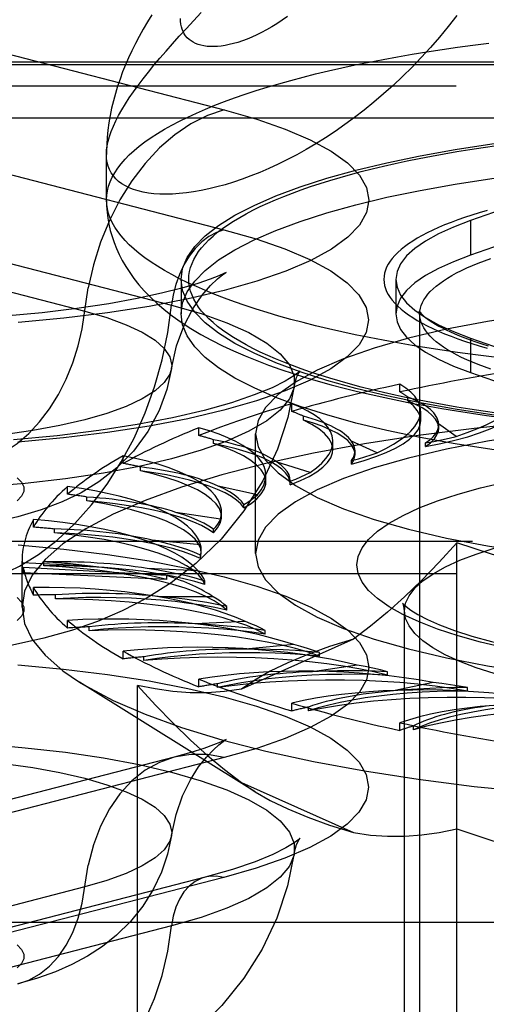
# Model space of a CAD drawing. Header units: inches. Extents: x 0 to 245, y 0 to 158.
# Tile 95 of 159: x 40.374 to 40.765, y 114.711 to 115.537. Entities that reach past the tile are written whole.
import ezdxf

# ---------------------------------------------------------------- set-up
doc = ezdxf.new("R2010")
doc.units = ezdxf.units.IN
doc.header["$LTSCALE"] = 13.466196
doc.header["$MEASUREMENT"] = 0
doc.linetypes.add('HIDDEN', pattern=[0.2, 0.1, -0.1])
doc.layers.get('0').update_dxf_attribs({"linetype": 'CONTINUOUS'})
doc.layers.add('DEFAULT_2', color=8, linetype='HIDDEN')

msp = doc.modelspace()

# ---------------------------------------------------------------- linework, layer by layer
at = {"color": 7, "linetype": 'Continuous'}
for p, q in [((40.44698, 115.42593), (40.44697, 115.42355)), ((40.44697, 115.38555), (40.44697, 115.42363))]:
    msp.add_line(p, q, dxfattribs=at)
for points in [[(40.74054, 115.5401), (40.73335, 115.5309), (40.72599, 115.52196), (40.71848, 115.5133), (40.71083, 115.50492), (40.70307, 115.49683), (40.6952, 115.48904), (40.68725, 115.48154), (40.67923, 115.47435), (40.67116, 115.46747), (40.66305, 115.46089), (40.65491, 115.45462), (40.64677, 115.44865), (40.63864, 115.44299), (40.63052, 115.43764), (40.62245, 115.4326), (40.61443, 115.42785), (40.60646, 115.42341), (40.59857, 115.41926), (40.59076, 115.41541), (40.58306, 115.41184), (40.57547, 115.40857), (40.568, 115.40558), (40.56067, 115.40287), (40.55347, 115.40044), (40.54643, 115.39828), (40.53955, 115.39638), (40.53285, 115.39475), (40.52634, 115.39338), (40.52002, 115.39227), (40.51391, 115.39141), (40.50802, 115.3908), (40.50236, 115.39043), (40.49693, 115.3903), (40.49174, 115.3904), (40.4868, 115.39073), (40.48212, 115.39129), (40.47771, 115.39206), (40.47357, 115.39305), (40.46971, 115.39426), (40.46613, 115.39566), (40.46285, 115.39727), (40.45987, 115.39908), (40.45718, 115.40108), (40.4548, 115.40327), (40.45273, 115.40564), (40.45098, 115.4082), (40.44954, 115.41093), (40.44841, 115.41383), (40.44761, 115.4169), (40.44713, 115.42014), (40.44697, 115.42354)], [(40.48504, 115.5408), (40.48133, 115.53471), (40.47779, 115.52864), (40.47444, 115.52259), (40.47127, 115.51656), (40.46829, 115.51057), (40.46551, 115.5046), (40.46293, 115.49868), (40.46053, 115.49276), (40.45832, 115.48681), (40.45629, 115.48081), (40.45442, 115.47472), (40.45275, 115.46858), (40.45128, 115.4624), (40.45002, 115.45622), (40.44899, 115.45008), (40.44817, 115.44398), (40.44756, 115.43793), (40.44717, 115.43191), (40.44698, 115.42593)], [(40.59877, 115.53928), (40.59429, 115.53617), (40.58987, 115.53327), (40.58551, 115.5306), (40.58122, 115.52813), (40.577, 115.52588), (40.57285, 115.52383), (40.56879, 115.52198), (40.56482, 115.52033), (40.56094, 115.51888), (40.55716, 115.51763), (40.55349, 115.51657), (40.54994, 115.5157), (40.54651, 115.51501), (40.5432, 115.51451), (40.54001, 115.51418), (40.53696, 115.51403), (40.53405, 115.51406), (40.53128, 115.51425), (40.52865, 115.51461), (40.52618, 115.51513), (40.52386, 115.51581), (40.52169, 115.51665), (40.51969, 115.51764), (40.51785, 115.51878), (40.51618, 115.52006), (40.51468, 115.52149), (40.51334, 115.52306), (40.51219, 115.52477), (40.5112, 115.52661), (40.5104, 115.52859), (40.50977, 115.53069), (40.50932, 115.53292), (40.50905, 115.53528), (40.50896, 115.53775)], [(40.44697, 115.38555), (40.44709, 115.38042), (40.44748, 115.37529), (40.44813, 115.37018), (40.44903, 115.36507), (40.45021, 115.35996), (40.45166, 115.35485), (40.45337, 115.34977), (40.45537, 115.34471), (40.45765, 115.33967), (40.46024, 115.33464), (40.46316, 115.3296), (40.46642, 115.32455), (40.47004, 115.3195), (40.47408, 115.31442), (40.47857, 115.30929), (40.48356, 115.30412), (40.48914, 115.29886), (40.49531, 115.29357), (40.50215, 115.28824), (40.5096, 115.28295)], [(40.71556, 115.26142), (40.70311, 115.26345), (40.69086, 115.26557), (40.67884, 115.26777), (40.66704, 115.27005), (40.65547, 115.27241), (40.64415, 115.27484), (40.63308, 115.27736), (40.62227, 115.27994), (40.61172, 115.2826), (40.60144, 115.28533), (40.59145, 115.28813), (40.58174, 115.291), (40.57232, 115.29393), (40.5632, 115.29692), (40.55439, 115.29998), (40.54589, 115.30309), (40.53771, 115.30626), (40.52986, 115.30948), (40.52233, 115.31276), (40.51513, 115.31608), (40.50827, 115.31945), (40.50176, 115.32287), (40.4956, 115.32633), (40.48978, 115.32984), (40.48433, 115.33338), (40.47923, 115.33695), (40.4745, 115.34056), (40.47013, 115.3442), (40.46613, 115.34787), (40.46251, 115.35156), (40.45926, 115.35528), (40.45638, 115.35902), (40.45389, 115.36277), (40.45178, 115.36655), (40.45005, 115.37033), (40.4487, 115.37413), (40.44774, 115.37793), (40.44716, 115.38174), (40.44697, 115.38555)], [(40.5096, 115.28295), (40.51763, 115.27774), (40.52613, 115.27269), (40.53499, 115.26786), (40.54416, 115.26324), (40.55355, 115.25886), (40.56316, 115.25469), (40.57294, 115.25074), (40.58289, 115.24698), (40.59301, 115.24339), (40.60331, 115.23997), (40.61378, 115.23669), (40.62442, 115.23355), (40.63525, 115.23054), (40.64625, 115.22766), (40.65742, 115.22489), (40.66877, 115.22224), (40.68029, 115.2197), (40.69198, 115.21726), (40.70384, 115.21493)], [(40.70983, 115.18633), (40.68203, 115.19212), (40.65592, 115.19842), (40.63159, 115.20518), (40.6092, 115.21237), (40.58884, 115.21996), (40.57063, 115.2279), (40.55465, 115.23616), (40.54099, 115.2447), (40.52972, 115.25346), (40.5209, 115.26241), (40.51455, 115.27151), (40.51074, 115.28069), (40.51051, 115.28236)], [(41.00947, 115.23996), (40.99474, 115.24001), (40.98003, 115.24016), (40.96533, 115.24041), (40.95067, 115.24076), (40.93604, 115.24121), (40.92147, 115.24176), (40.90696, 115.2424), (40.89251, 115.24314), (40.87815, 115.24399), (40.86388, 115.24492), (40.84971, 115.24596), (40.83564, 115.24709), (40.8217, 115.24831), (40.80788, 115.24963), (40.79421, 115.25105), (40.78068, 115.25255), (40.7673, 115.25415), (40.7541, 115.25583), (40.74106, 115.25761), (40.72822, 115.25947), (40.71556, 115.26142)], [(40.70384, 115.21493), (40.71586, 115.21271), (40.72804, 115.21059), (40.74038, 115.20856), (40.75286, 115.20664), (40.76548, 115.20482), (40.77825, 115.20309), (40.79114, 115.20147), (40.80416, 115.19994), (40.8173, 115.19851), (40.83055, 115.19718), (40.84391, 115.19594), (40.85736, 115.19481), (40.8709, 115.19377)], [(40.90447, 115.16341), (40.8686, 115.16575), (40.83473, 115.16867), (40.80176, 115.17221), (40.76984, 115.17634), (40.73914, 115.18106), (40.70983, 115.18633)]]:
    msp.add_lwpolyline(points, dxfattribs=at)
at = {"layer": 'DEFAULT_2', "color": 8, "linetype": 'HIDDEN'}
for p, q in [((40.31273, 115.52137), (40.54568, 115.46108)), ((43.57197, 115.50087), (39.42097, 115.50087)), ((43.57197, 115.49872), (39.42647, 115.49872)), ((39.39347, 115.48109), (43.57197, 115.48109)), ((43.57197, 115.45417), (39.39347, 115.45417)), ((40.31242, 115.42083), (40.54537, 115.36054)), ((40.90047, 115.42006), (40.75216, 115.36814)), ((40.90047, 115.39108), (40.75216, 115.33916)), ((40.75216, 115.36814), (40.75216, 115.33916)), ((40.26865, 115.35752), (40.50161, 115.29723)), ((40.19581, 115.35245), (40.42876, 115.29216)), ((40.50947, 115.3189), (40.50947, 115.28992)), ((40.68947, 115.3189), (40.68947, 115.28992)), ((40.69048, 115.29651), (40.68947, 115.28992)), ((40.51051, 115.28236), (40.50947, 115.28992)), ((40.70947, 114.17814), (40.70947, 115.28992)), ((40.75216, 115.26966), (40.75216, 115.24068)), ((40.75216, 115.26966), (40.90047, 115.21774)), ((40.75216, 115.24068), (40.90047, 115.18877)), ((40.69283, 115.22452), (40.69283, 115.23095)), ((40.60241, 115.20813), (40.60241, 115.21456)), ((40.69963, 115.21689), (40.69963, 115.2201)), ((40.71032, 115.20027), (40.71032, 115.20838)), ((40.61209, 115.20087), (40.61209, 115.20409)), ((40.7254, 115.19694), (40.72537, 115.19774)), ((40.74014, 115.18724), (40.72537, 115.19774)), ((40.7254, 115.19402), (40.7254, 115.19695)), ((40.52436, 115.18793), (40.52436, 115.19436)), ((40.57197, 115.08901), (40.57197, 115.18947)), ((40.53662, 115.18117), (40.53662, 115.18438)), ((40.63678, 115.17608), (40.63678, 115.18304)), ((40.67384, 115.17354), (40.65225, 115.18322)), ((40.71447, 115.17877), (40.71447, 115.18169)), ((40.6553, 115.17213), (40.6553, 115.17506)), ((40.46105, 115.16453), (40.46105, 115.17096)), ((40.61774, 115.15707), (40.58998, 115.16563)), ((40.65227, 115.164), (40.65227, 115.16693)), ((40.47552, 115.15837), (40.47552, 115.16159)), ((40.58058, 115.14896), (40.58058, 115.15448)), ((40.60093, 115.14959), (40.60096, 115.15035)), ((40.60093, 115.14666), (40.60093, 115.14959)), ((40.60093, 115.14666), (40.60096, 115.14743)), ((40.60096, 115.14742), (40.60096, 115.15035)), ((40.41439, 115.13863), (40.41439, 115.14507)), ((40.57353, 115.13833), (40.54045, 115.14551)), ((40.43064, 115.13317), (40.43064, 115.13639)), ((40.54258, 115.11788), (40.50518, 115.12347)), ((40.54343, 115.11972), (40.54343, 115.12359)), ((40.56201, 115.12728), (40.56201, 115.1302)), ((40.38582, 115.11104), (40.38582, 115.11747)), ((40.40335, 115.10634), (40.40335, 115.10956)), ((40.53668, 115.10644), (40.53668, 115.10937)), ((43.44697, 115.09907), (39.39347, 115.09907)), ((40.52581, 115.09636), (40.48522, 115.10018)), ((40.74064, 114.46557), (40.74064, 115.09793)), ((40.52647, 115.08926), (40.52647, 115.09218)), ((40.3762, 115.04388), (40.3762, 115.08258)), ((40.39448, 115.07869), (40.39448, 115.08191)), ((40.52571, 115.08478), (40.52646, 115.08927)), ((40.52571, 115.08478), (40.52571, 115.08771)), ((40.43351, 115.07853), (40.37622, 115.08114)), ((40.37728, 115.07276), (40.37728, 115.07729)), ((40.49757, 115.07056), (40.37728, 115.07729)), ((40.52373, 115.07441), (40.4812, 115.07635)), ((39.39347, 115.07215), (43.44697, 115.07215)), ((40.49757, 115.06727), (40.37728, 115.07276)), ((40.49757, 115.06727), (40.49757, 115.07056)), ((40.52944, 115.06296), (40.52944, 115.06588)), ((40.38582, 115.05412), (40.38582, 115.06055)), ((40.40429, 115.05106), (40.40429, 115.05428)), ((40.53642, 115.0527), (40.49323, 115.0527)), ((40.54776, 115.04163), (40.54776, 115.04456)), ((40.69672, 114.58819), (40.69672, 115.04092)), ((40.41439, 115.02652), (40.41439, 115.03295)), ((40.56347, 115.03189), (40.52094, 115.02995)), ((40.43249, 115.0243), (40.43249, 115.02751)), ((40.58011, 115.02146), (40.58011, 115.02438)), ((40.65409, 115.01729), (40.5602, 114.9752)), ((40.46105, 115.00063), (40.46105, 115.00706)), ((40.60408, 115.01261), (40.5635, 115.00879)), ((40.47823, 114.9992), (40.47823, 115.00242)), ((40.6255, 115.00304), (40.6255, 115.00597)), ((40.65701, 114.99545), (40.61961, 114.98986)), ((40.52436, 114.97722), (40.52436, 114.98366)), ((40.68256, 114.98694), (40.68256, 114.98987)), ((40.57159, 114.88919), (40.42441, 114.98116)), ((40.47304, 114.58553), (40.47304, 114.97838)), ((40.5401, 114.97654), (40.5401, 114.97976)), ((40.72064, 114.98093), (40.68756, 114.97374)), ((40.74955, 114.97366), (40.74955, 114.97658)), ((40.60241, 114.95702), (40.60241, 114.96346)), ((40.61623, 114.95701), (40.61623, 114.96023)), ((40.69283, 114.94064), (40.69283, 114.94707)), ((40.70432, 114.9412), (40.70432, 114.94441)), ((40.50384, 114.91822), (40.27088, 114.85793)), ((40.54568, 114.91786), (40.31273, 114.85756)), ((40.5602, 114.89705), (40.57162, 114.88917)), ((40.5602, 114.89705), (40.65409, 114.85497)), ((40.52971, 114.81761), (40.29676, 114.75732)), ((40.54537, 114.81748), (40.31242, 114.75719)), ((40.42876, 114.80946), (40.19581, 114.74916)), ((39.42647, 114.77976), (43.57197, 114.77976)), ((40.50161, 114.77682), (40.26865, 114.71653))]:
    msp.add_line(p, q, dxfattribs=at)
for points in [[(40.44697, 115.42355), (40.44713, 115.42711), (40.44761, 115.43083), (40.44841, 115.4347), (40.44954, 115.43873), (40.45098, 115.44291), (40.45273, 115.44723), (40.4548, 115.4517), (40.45718, 115.45632), (40.45987, 115.46108), (40.46285, 115.46598), (40.46613, 115.47103), (40.46971, 115.47621), (40.47357, 115.48154), (40.47771, 115.487), (40.48212, 115.49261), (40.4868, 115.49836), (40.49174, 115.50424), (40.49693, 115.51026), (40.50236, 115.51643), (40.50802, 115.52273), (40.51391, 115.52918), (40.52002, 115.53577), (40.52634, 115.54251)], [(40.44697, 115.38555), (40.44716, 115.38936), (40.44774, 115.39317), (40.4487, 115.39697), (40.45005, 115.40077), (40.45178, 115.40455), (40.45389, 115.40832), (40.45638, 115.41208), (40.45926, 115.41582), (40.46251, 115.41954), (40.46613, 115.42323), (40.47013, 115.4269), (40.4745, 115.43054), (40.47923, 115.43415), (40.48433, 115.43772), (40.48978, 115.44126), (40.4956, 115.44476), (40.50176, 115.44823), (40.50827, 115.45164), (40.51513, 115.45502), (40.52233, 115.45834), (40.52986, 115.46162), (40.53771, 115.46484), (40.54589, 115.46801), (40.55439, 115.47112), (40.5632, 115.47418), (40.57232, 115.47717), (40.58174, 115.4801), (40.59145, 115.48296), (40.60144, 115.48576), (40.61172, 115.48849), (40.62227, 115.49115), (40.63308, 115.49374), (40.64415, 115.49625), (40.65547, 115.49869), (40.66704, 115.50105), (40.67884, 115.50333), (40.69086, 115.50553), (40.70311, 115.50765), (40.71556, 115.50968), (40.72822, 115.51163), (40.74106, 115.51349), (40.7541, 115.51527), (40.7673, 115.51695)], [(40.54568, 115.46108), (40.57287, 115.45332), (40.59687, 115.44495), (40.6178, 115.43593), (40.63528, 115.42641), (40.64901, 115.4165), (40.65894, 115.4063), (40.66493, 115.39588), (40.66697, 115.38537), (40.66499, 115.37485), (40.65906, 115.36444), (40.64918, 115.35423), (40.6355, 115.34431), (40.61811, 115.33479), (40.59722, 115.32576), (40.57298, 115.31731), (40.54568, 115.3095), (40.51553, 115.30244), (40.48286, 115.29616), (40.44796, 115.29076), (40.41119, 115.28625), (40.37289, 115.28272)], [(40.54568, 115.46108), (40.53164, 115.4563), (40.5178, 115.4493), (40.50436, 115.44018), (40.4915, 115.42908), (40.47941, 115.41613), (40.46826, 115.40154), (40.45821, 115.3855), (40.4494, 115.36825), (40.44196, 115.35002), (40.43598, 115.33109), (40.43156, 115.31171)], [(40.50947, 115.3189), (40.51074, 115.32813), (40.51455, 115.33732), (40.5209, 115.34641), (40.52972, 115.35536), (40.54099, 115.36412), (40.55465, 115.37266), (40.57063, 115.38092), (40.58884, 115.38886), (40.6092, 115.39645), (40.63159, 115.40365), (40.65592, 115.41041), (40.68203, 115.4167), (40.70983, 115.4225), (40.73914, 115.42777), (40.76984, 115.43248), (40.80176, 115.43662), (40.83473, 115.44015), (40.8686, 115.44307), (40.90318, 115.44535), (40.93831, 115.44699), (40.97371, 115.44798), (41.00947, 115.44831)], [(40.77399, 115.20665), (40.76272, 115.20829), (40.75161, 115.20999), (40.74069, 115.21178), (40.72994, 115.21364), (40.71939, 115.21557), (40.70904, 115.21757), (40.6989, 115.21964), (40.68896, 115.22178), (40.67925, 115.22398), (40.66976, 115.22625), (40.66051, 115.22858), (40.65149, 115.23098), (40.64272, 115.23343), (40.63421, 115.23595), (40.62594, 115.23852), (40.61795, 115.24114), (40.61022, 115.24382), (40.60276, 115.24655), (40.59558, 115.24933), (40.58869, 115.25216), (40.58208, 115.25504), (40.57577, 115.25795), (40.56975, 115.26091), (40.56404, 115.26391), (40.55863, 115.26695), (40.55353, 115.27002), (40.54874, 115.27313), (40.54427, 115.27626), (40.54012, 115.27943), (40.53629, 115.28262), (40.53278, 115.28584), (40.5296, 115.28908), (40.52675, 115.29234), (40.52423, 115.29562), (40.52204, 115.29892), (40.52019, 115.30223), (40.51867, 115.30555), (40.51749, 115.30888), (40.51664, 115.31222), (40.51613, 115.31556), (40.51597, 115.3189), (40.51613, 115.32224), (40.51664, 115.32558), (40.51749, 115.32892), (40.51867, 115.33225), (40.52019, 115.33557), (40.52204, 115.33888), (40.52423, 115.34218), (40.52675, 115.34546), (40.5296, 115.34872), (40.53278, 115.35196), (40.53629, 115.35518), (40.54012, 115.35837), (40.54427, 115.36154), (40.54874, 115.36467), (40.55353, 115.36778), (40.55863, 115.37085), (40.56404, 115.37389), (40.56975, 115.37689), (40.57577, 115.37985), (40.58208, 115.38276), (40.58869, 115.38564), (40.59558, 115.38847), (40.60276, 115.39125), (40.61022, 115.39398), (40.61795, 115.39666), (40.62594, 115.39928), (40.63421, 115.40185), (40.64272, 115.40437), (40.65149, 115.40682), (40.66051, 115.40922), (40.66976, 115.41155), (40.67925, 115.41382), (40.68896, 115.41602), (40.6989, 115.41816), (40.70904, 115.42023), (40.71939, 115.42223), (40.72994, 115.42416), (40.74069, 115.42602), (40.75161, 115.42781), (40.76272, 115.42952), (40.77399, 115.43115)], [(40.50947, 115.28992), (40.51074, 115.29915), (40.51455, 115.30834), (40.5209, 115.31743), (40.52972, 115.32638), (40.54099, 115.33515), (40.55465, 115.34368), (40.57063, 115.35194), (40.58884, 115.35989), (40.6092, 115.36747), (40.63159, 115.37467), (40.65592, 115.38143), (40.68203, 115.38772), (40.70983, 115.39352), (40.73914, 115.39879), (40.76984, 115.4035), (40.80176, 115.40764), (40.83473, 115.41117), (40.8686, 115.41409), (40.90318, 115.41637), (40.93831, 115.41801), (40.97371, 115.419), (41.00947, 115.41933)], [(40.76594, 115.37654), (40.75945, 115.37465), (40.75318, 115.37271), (40.74713, 115.37072), (40.74132, 115.36868), (40.73574, 115.36661), (40.7304, 115.36449), (40.7253, 115.36233), (40.72046, 115.36013), (40.71586, 115.35789), (40.71153, 115.35562), (40.70746, 115.35332), (40.70365, 115.35099), (40.70011, 115.34863), (40.69684, 115.34625), (40.69385, 115.34384), (40.69113, 115.34141), (40.68869, 115.33896), (40.68654, 115.33649), (40.68467, 115.33401), (40.68308, 115.33151), (40.68178, 115.329), (40.68077, 115.32648), (40.68004, 115.32396), (40.67961, 115.32143), (40.67947, 115.3189), (40.67961, 115.31637), (40.68004, 115.31384), (40.68077, 115.31132), (40.68178, 115.3088), (40.68308, 115.30629), (40.68467, 115.3038), (40.68654, 115.30131), (40.68869, 115.29884), (40.69113, 115.29639), (40.69385, 115.29396), (40.69684, 115.29155), (40.70011, 115.28917), (40.70365, 115.28681), (40.70746, 115.28448), (40.71153, 115.28218), (40.71586, 115.27991), (40.72046, 115.27767), (40.7253, 115.27548), (40.7304, 115.27332), (40.73574, 115.2712), (40.74132, 115.26912), (40.74713, 115.26708), (40.75318, 115.26509), (40.75945, 115.26315), (40.76594, 115.26126)], [(40.75216, 115.36814), (40.73781, 115.36267), (40.72526, 115.35696), (40.71447, 115.35099), (40.70554, 115.34482), (40.69855, 115.33849), (40.69351, 115.33203), (40.69048, 115.32548), (40.68947, 115.3189)], [(40.54537, 115.36054), (40.57254, 115.35279), (40.59651, 115.34443), (40.61742, 115.33542), (40.63488, 115.32591), (40.64859, 115.31601), (40.65851, 115.30582), (40.66449, 115.29542), (40.66653, 115.28491), (40.66455, 115.27441), (40.65863, 115.264), (40.64876, 115.2538), (40.6351, 115.2439), (40.61773, 115.23439), (40.59686, 115.22537), (40.57265, 115.21692), (40.54537, 115.20913), (40.51525, 115.20207), (40.48262, 115.1958), (40.44776, 115.1904), (40.41103, 115.1859), (40.37276, 115.18237)], [(40.54537, 115.36054), (40.53907, 115.35829), (40.53289, 115.35485), (40.52697, 115.3503), (40.52143, 115.34472), (40.51637, 115.33822), (40.51191, 115.33095), (40.50814, 115.32305), (40.50512, 115.31468), (40.50293, 115.30602), (40.50161, 115.29723)], [(40.75216, 115.33916), (40.73781, 115.33369), (40.72526, 115.32798), (40.71447, 115.32202), (40.70554, 115.31584), (40.69855, 115.30951), (40.69351, 115.30305), (40.69048, 115.29651)], [(40.70947, 115.28992), (40.70961, 115.29229), (40.71002, 115.29466), (40.71072, 115.29702), (40.7117, 115.29938), (40.71295, 115.30173), (40.71449, 115.30407), (40.71629, 115.30639), (40.71837, 115.3087), (40.72072, 115.31099), (40.72334, 115.31326), (40.72623, 115.31551), (40.72938, 115.31774), (40.73279, 115.31994), (40.73646, 115.32211), (40.74038, 115.32425), (40.74456, 115.32636), (40.74898, 115.32844), (40.75364, 115.33048), (40.75854, 115.33248), (40.76368, 115.33444), (40.76905, 115.33637)], [(40.54579, 115.32382), (40.5467, 115.32443), (40.54716, 115.32472), (40.54537, 115.3238), (40.54103, 115.32185), (40.53388, 115.31904), (40.52365, 115.31554), (40.51014, 115.31155), (40.49308, 115.30721), (40.47259, 115.30278), (40.44883, 115.29847), (40.42213, 115.29446), (40.39296, 115.29095), (40.36171, 115.28804)], [(40.50144, 115.24418), (40.50558, 115.26303), (40.5117, 115.27967), (40.51926, 115.29411), (40.52721, 115.30562), (40.53427, 115.31378), (40.54009, 115.31935), (40.5443, 115.32276), (40.54579, 115.32382)], [(40.88397, 115.19372), (40.8686, 115.19473), (40.83473, 115.19765), (40.80176, 115.20119), (40.76984, 115.20532), (40.73914, 115.21003), (40.70983, 115.2153), (40.68203, 115.2211), (40.65592, 115.22739), (40.63159, 115.23416), (40.6092, 115.24135), (40.58884, 115.24894), (40.57063, 115.25688), (40.55465, 115.26514), (40.54099, 115.27368), (40.52972, 115.28244), (40.5209, 115.29139), (40.51455, 115.30048), (40.51074, 115.30967), (40.50947, 115.3189)], [(40.68947, 115.3189), (40.69048, 115.31232), (40.69351, 115.30577), (40.69855, 115.29931), (40.70554, 115.29298)], [(40.34125, 115.16572), (40.35176, 115.16929), (40.36212, 115.17453), (40.37218, 115.18136), (40.3818, 115.18967), (40.39085, 115.19936), (40.3992, 115.21028), (40.40672, 115.22229), (40.41331, 115.2352), (40.41889, 115.24884), (40.42336, 115.26302), (40.42667, 115.27752), (40.43156, 115.31171)], [(40.34125, 115.06526), (40.35778, 115.0707), (40.37413, 115.07838), (40.39014, 115.08824), (40.40564, 115.10017), (40.42047, 115.11405), (40.43447, 115.12972), (40.4475, 115.14704), (40.45942, 115.16581), (40.4701, 115.18584), (40.47943, 115.20692), (40.48733, 115.22883), (40.4937, 115.25134), (40.49847, 115.27422), (40.50161, 115.29723)], [(40.50161, 115.29723), (40.52624, 115.29015), (40.54789, 115.28244), (40.5663, 115.27419), (40.58127, 115.26548), (40.59265, 115.25642), (40.60031, 115.24709), (40.60416, 115.23762), (40.60439, 115.22943)], [(41.00947, 115.3027), (40.96638, 115.30215), (40.92411, 115.30052), (40.88247, 115.29782), (40.84204, 115.29408), (40.80324, 115.28933), (40.7664, 115.28362), (40.73193, 115.27699), (40.70011, 115.26953), (40.67128, 115.2613), (40.6457, 115.25238), (40.62364, 115.24284), (40.60527, 115.2328), (40.59082, 115.22233), (40.58037, 115.21156), (40.57409, 115.20056), (40.57197, 115.18947)], [(40.42876, 115.29216), (40.44735, 115.28677), (40.46349, 115.28088), (40.47699, 115.27457), (40.48766, 115.26789), (40.49539, 115.26096), (40.50006, 115.25384), (40.50162, 115.24663), (40.50144, 115.24418)], [(40.68947, 115.28992), (40.69048, 115.28334), (40.69351, 115.2768), (40.69855, 115.27034), (40.70554, 115.264), (40.71447, 115.25783), (40.72526, 115.25186), (40.73781, 115.24615), (40.75216, 115.24068)], [(40.70554, 115.29298), (40.71447, 115.28681), (40.72526, 115.28084), (40.73781, 115.27513), (40.75216, 115.26966)], [(40.70905, 115.29232), (40.70904, 115.29235), (40.70904, 115.29235), (40.70916, 115.29215), (40.70942, 115.29177), (40.70983, 115.29124), (40.71042, 115.29056), (40.71119, 115.28975), (40.71216, 115.28882), (40.71335, 115.28778), (40.71476, 115.28664), (40.71641, 115.2854), (40.71831, 115.28409), (40.72045, 115.2827), (40.72286, 115.28124), (40.72553, 115.27973), (40.72847, 115.27817), (40.73168, 115.27658), (40.73516, 115.27495), (40.73891, 115.2733), (40.74293, 115.27163), (40.74721, 115.26995), (40.75175, 115.26827), (40.75656, 115.26659), (40.76161, 115.26492), (40.76692, 115.26326)], [(40.70941, 115.29087), (40.70928, 115.2916), (40.70914, 115.2921), (40.70905, 115.29232)], [(40.76905, 115.24348), (40.76368, 115.2454), (40.75854, 115.24736), (40.75364, 115.24937), (40.74898, 115.25141), (40.74456, 115.25348), (40.74038, 115.25559), (40.73646, 115.25773), (40.73279, 115.25991), (40.72938, 115.26211), (40.72623, 115.26433), (40.72334, 115.26658), (40.72072, 115.26885), (40.71837, 115.27115), (40.71629, 115.27345), (40.71449, 115.27578), (40.71295, 115.27812), (40.7117, 115.28046), (40.71072, 115.28282), (40.71002, 115.28518), (40.70961, 115.28755), (40.70941, 115.29087)], [(40.50144, 115.24418), (40.50006, 115.23942), (40.49539, 115.2323), (40.48766, 115.22537), (40.47699, 115.21869), (40.46349, 115.21238), (40.44735, 115.20649), (40.42876, 115.2011), (40.40796, 115.19629), (40.38521, 115.19211), (40.36079, 115.18862), (40.33502, 115.18586), (40.30822, 115.18386), (40.28071, 115.18265), (40.25286, 115.18225), (40.22501, 115.18265), (40.19751, 115.18386), (40.1707, 115.18586), (40.14493, 115.18862), (40.12051, 115.19211), (40.09776, 115.19629), (40.07696, 115.2011)], [(40.50144, 115.24418), (40.49763, 115.22658), (40.49116, 115.20887), (40.48164, 115.19119), (40.46955, 115.17493), (40.4557, 115.16091), (40.44071, 115.14921), (40.42566, 115.13998), (40.40984, 115.13228), (40.39223, 115.12553), (40.37278, 115.11975), (40.35065, 115.11479), (40.32683, 115.11095), (40.3028, 115.10832), (40.27848, 115.10677), (40.25469, 115.10623), (40.23096, 115.10663), (40.20713, 115.10798), (40.18303, 115.11041), (40.15816, 115.11422), (40.13315, 115.11969)], [(40.6082, 115.24045), (40.60846, 115.24086), (40.6093, 115.242), (40.60804, 115.24084), (40.60405, 115.23787), (40.5968, 115.23351), (40.58576, 115.22806), (40.57077, 115.22194), (40.55175, 115.21549), (40.52886, 115.20904), (40.50245, 115.20287), (40.47282, 115.19716), (40.44044, 115.19211), (40.40568, 115.18782), (40.36904, 115.18439)], [(40.60439, 115.22943), (40.60633, 115.23672), (40.6082, 115.24045)], [(40.60439, 115.22943), (40.60416, 115.22809), (40.60031, 115.21861), (40.59265, 115.20929), (40.58127, 115.20022), (40.5663, 115.19152), (40.54789, 115.18326), (40.52624, 115.17555), (40.50161, 115.16847), (40.47424, 115.16209), (40.44445, 115.15649), (40.41257, 115.15173), (40.37893, 115.14785), (40.34391, 115.14491), (40.30789, 115.14292), (40.27127, 115.14193), (40.23445, 115.14193), (40.19783, 115.14292), (40.16181, 115.14491), (40.12679, 115.14785), (40.09316, 115.15173), (40.06127, 115.15649), (40.03148, 115.16209), (40.00412, 115.16847)], [(40.60439, 115.22943), (40.59903, 115.20308), (40.59034, 115.17651), (40.57801, 115.15002), (40.56222, 115.12473), (40.54308, 115.10114), (40.52199, 115.08074), (40.50106, 115.0645), (40.48024, 115.05135), (40.46001, 115.04084), (40.43954, 115.03208), (40.41778, 115.02448), (40.3944, 115.01794), (40.36819, 115.01227), (40.33995, 115.00777), (40.31, 115.00456), (40.2794, 115.00273), (40.2502, 115.00224), (40.22101, 115.00295), (40.19045, 115.00502), (40.16066, 115.00848), (40.13315, 115.01311), (40.10709, 115.01901)], [(40.7254, 115.19402), (40.72536, 115.19499), (40.72457, 115.19829), (40.72279, 115.20157), (40.72003, 115.20481), (40.71631, 115.20797), (40.71164, 115.21106), (40.70609, 115.21402), (40.69963, 115.21689)], [(40.71032, 115.20027), (40.71031, 115.20086), (40.70949, 115.20494), (40.70744, 115.20899), (40.70415, 115.21297), (40.69963, 115.21689)], [(40.71447, 115.17877), (40.72707, 115.18125), (40.7388, 115.18397), (40.74968, 115.18693), (40.75963, 115.19011), (40.76856, 115.19348), (40.77643, 115.19702), (40.78318, 115.20071), (40.78877, 115.20454), (40.79317, 115.20846), (40.79635, 115.21246), (40.79829, 115.21652), (40.79898, 115.22078)], [(41.00947, 115.20778), (40.95717, 115.20722), (40.90523, 115.20554), (40.85401, 115.20276), (40.80385, 115.1989), (40.75509, 115.19397), (40.70807, 115.18802), (40.6631, 115.18109), (40.62051, 115.17322), (40.58057, 115.16446), (40.54356, 115.15488), (40.50973, 115.14455), (40.47932, 115.13352), (40.45253, 115.12189), (40.42954, 115.10972), (40.41052, 115.0971), (40.39558, 115.08411), (40.38484, 115.07085), (40.37837, 115.05741), (40.3762, 115.04388)], [(41.00947, 115.20224), (40.96638, 115.20169), (40.92411, 115.20007), (40.88247, 115.19736), (40.84204, 115.19362), (40.80324, 115.18887), (40.7664, 115.18316), (40.73193, 115.17654), (40.70011, 115.16908), (40.67128, 115.16084), (40.6457, 115.15192), (40.62364, 115.14239), (40.60527, 115.13234), (40.59082, 115.12188), (40.58037, 115.1111), (40.57409, 115.10011), (40.57197, 115.08901)], [(40.6553, 115.17213), (40.65516, 115.17389), (40.65414, 115.17719), (40.65212, 115.18046), (40.64913, 115.18368), (40.64517, 115.18683), (40.64029, 115.18989), (40.63449, 115.19284), (40.62783, 115.19567), (40.62037, 115.19834), (40.61209, 115.20087)], [(40.63678, 115.17609), (40.63671, 115.17745), (40.63566, 115.18153), (40.63336, 115.18557), (40.62982, 115.18955), (40.62507, 115.19345), (40.61917, 115.19722), (40.61209, 115.20087)], [(40.65227, 115.164), (40.66302, 115.16702), (40.67275, 115.17022), (40.68148, 115.17362), (40.68914, 115.1772), (40.69567, 115.18092), (40.70105, 115.18476), (40.70521, 115.1887), (40.70816, 115.19272), (40.70986, 115.19678), (40.71032, 115.20027)], [(40.71447, 115.1817), (40.71795, 115.18429), (40.72076, 115.18692), (40.72292, 115.18959), (40.72441, 115.19229), (40.72523, 115.195), (40.7254, 115.19694)], [(40.57197, 115.18947), (40.57409, 115.17837), (40.58037, 115.16738), (40.59082, 115.1566), (40.60527, 115.14613), (40.62364, 115.13609), (40.6457, 115.12656), (40.67128, 115.11763), (40.70011, 115.1094), (40.73193, 115.10194), (40.7664, 115.09532), (40.80324, 115.08961), (40.84204, 115.08485), (40.88247, 115.08111), (40.92411, 115.07841), (40.96638, 115.07679), (41.00947, 115.07623)], [(40.71447, 115.17877), (40.7186, 115.18192), (40.72176, 115.18512), (40.72395, 115.18838), (40.72515, 115.19168), (40.7254, 115.19402)], [(40.58058, 115.14896), (40.58041, 115.1511), (40.57912, 115.15518), (40.57658, 115.15921), (40.57281, 115.16318), (40.56783, 115.16705), (40.56168, 115.17082), (40.55439, 115.17444), (40.54605, 115.17789), (40.53662, 115.18117)], [(40.60096, 115.14743), (40.60066, 115.14999), (40.5994, 115.15327), (40.59714, 115.15653), (40.59392, 115.15974), (40.58973, 115.16287), (40.58463, 115.1659), (40.57862, 115.16883), (40.57176, 115.17162), (40.56407, 115.17427), (40.55562, 115.17675), (40.54647, 115.17905), (40.53662, 115.18117)], [(40.6553, 115.17506), (40.65496, 115.17781), (40.65394, 115.18052), (40.65225, 115.18322)], [(40.71447, 115.1817), (40.72124, 115.18298), (40.72778, 115.18433), (40.73408, 115.18575), (40.74014, 115.18724)], [(40.60093, 115.14666), (40.60949, 115.15011), (40.61692, 115.15371), (40.62324, 115.15745), (40.62839, 115.16131), (40.63233, 115.16527), (40.63504, 115.1693), (40.6365, 115.17337), (40.63678, 115.17609)], [(40.65227, 115.164), (40.65423, 115.16729), (40.65519, 115.17058), (40.6553, 115.17213)], [(40.65228, 115.16693), (40.65396, 115.16964), (40.65497, 115.17235), (40.6553, 115.17506)], [(40.65228, 115.16693), (40.65808, 115.1685), (40.66361, 115.17012), (40.66887, 115.1718), (40.67384, 115.17354)], [(40.60096, 115.15035), (40.60078, 115.15233), (40.59995, 115.15505), (40.59845, 115.15775), (40.59628, 115.16042), (40.59346, 115.16305), (40.58998, 115.16563)], [(40.54343, 115.11972), (40.54311, 115.12264), (40.54158, 115.12671), (40.53881, 115.13073), (40.53481, 115.13468), (40.52961, 115.13854), (40.52323, 115.14228), (40.51573, 115.14587), (40.50714, 115.1493), (40.49753, 115.15254), (40.487, 115.15556), (40.47552, 115.15837)], [(40.56201, 115.12728), (40.55951, 115.13054), (40.55606, 115.13372), (40.55165, 115.13683), (40.54632, 115.13984), (40.54011, 115.14274), (40.53304, 115.1455), (40.52516, 115.14811), (40.51653, 115.15055), (40.50718, 115.15281), (40.49719, 115.15488), (40.48665, 115.15673), (40.47552, 115.15837)], [(40.60093, 115.14959), (40.6056, 115.15139), (40.60996, 115.15324), (40.614, 115.15513), (40.61774, 115.15707)], [(40.37217, 115.15249), (40.37579, 115.1487), (40.37763, 115.14482), (40.37763, 115.14091), (40.37583, 115.13703), (40.37221, 115.13323)], [(40.56201, 115.12728), (40.56812, 115.13106), (40.57303, 115.13493), (40.57674, 115.13891), (40.57921, 115.14294), (40.58044, 115.14702), (40.58058, 115.14896)], [(40.78082, 115.00993), (40.76046, 115.01479), (40.74165, 115.02004), (40.72448, 115.02566), (40.70906, 115.03162), (40.69547, 115.03789), (40.68383, 115.04441), (40.6742, 115.05115), (40.66666, 115.05806), (40.66124, 115.0651), (40.65798, 115.07223), (40.65689, 115.0794), (40.65798, 115.08657), (40.66125, 115.0937), (40.66668, 115.10074), (40.67422, 115.10765), (40.68386, 115.11439), (40.6955, 115.12091), (40.70909, 115.12717), (40.72452, 115.13314), (40.74169, 115.13875), (40.7605, 115.14401), (40.78087, 115.14887)], [(40.562, 115.13021), (40.56001, 115.1329), (40.55737, 115.13554), (40.55408, 115.13813), (40.55015, 115.14067), (40.54561, 115.14312), (40.54045, 115.14551)], [(40.52646, 115.08927), (40.52595, 115.09295), (40.52419, 115.09701), (40.52118, 115.10102), (40.51695, 115.10496), (40.51152, 115.1088), (40.50492, 115.11251), (40.49721, 115.11608), (40.48842, 115.11947), (40.47863, 115.12267), (40.46787, 115.12566), (40.45623, 115.12842), (40.44384, 115.13092), (40.43064, 115.13317)], [(40.53668, 115.10644), (40.53202, 115.10954), (40.5265, 115.11252), (40.52007, 115.11538), (40.5128, 115.11811), (40.50474, 115.12068), (40.49593, 115.12308), (40.48642, 115.12529), (40.47628, 115.12731), (40.46555, 115.12912), (40.45433, 115.13071), (40.4427, 115.13206), (40.43064, 115.13317)], [(40.562, 115.13021), (40.56539, 115.13219), (40.56844, 115.13421), (40.57116, 115.13625), (40.57353, 115.13833)], [(40.53667, 115.10937), (40.5329, 115.11193), (40.52853, 115.11442), (40.52355, 115.11682), (40.51798, 115.11914), (40.51186, 115.12135), (40.50518, 115.12347)], [(40.53667, 115.10937), (40.53867, 115.11148), (40.54033, 115.1136), (40.54163, 115.11573), (40.54258, 115.11788)], [(40.53668, 115.10644), (40.54016, 115.11044), (40.54239, 115.11448), (40.54338, 115.11855), (40.54343, 115.11972)], [(40.69672, 115.04092), (40.69768, 115.04729), (40.70058, 115.05361), (40.70539, 115.05986), (40.71209, 115.06599), (40.72063, 115.07197), (40.73097, 115.07775), (40.74302, 115.08331), (40.75671, 115.08859), (40.77193, 115.09358), (40.78862, 115.09824), (40.80669, 115.10255), (40.82605, 115.10648), (40.84662, 115.11003), (40.86824, 115.11314), (40.89074, 115.11581), (40.91393, 115.118), (40.9376, 115.1197), (40.96155, 115.12091), (40.98554, 115.12163), (41.00947, 115.12187)], [(40.52944, 115.06296), (40.52743, 115.06703), (40.5242, 115.07101), (40.51974, 115.07493), (40.51409, 115.07875), (40.50727, 115.08244), (40.49935, 115.08597), (40.49037, 115.08933), (40.48038, 115.0925), (40.46945, 115.09544), (40.45765, 115.09816), (40.44505, 115.10062), (40.43174, 115.10281), (40.41786, 115.10472), (40.40335, 115.10634)], [(40.52571, 115.08478), (40.51905, 115.08762), (40.51161, 115.09031), (40.50336, 115.09284), (40.49437, 115.0952), (40.48471, 115.09737), (40.47442, 115.09934), (40.46357, 115.10109), (40.45223, 115.10262), (40.44045, 115.10392), (40.42833, 115.10498), (40.41598, 115.10578), (40.40335, 115.10634)], [(40.5257, 115.08771), (40.52027, 115.09006), (40.5143, 115.09231), (40.50778, 115.09446), (40.50075, 115.09649), (40.49323, 115.0984), (40.48522, 115.10018)], [(40.74064, 115.09793), (40.72574, 115.08163), (40.71107, 115.0665), (40.69666, 115.05255), (40.68241, 115.03972), (40.66821, 115.02796), (40.65409, 115.01729)], [(40.91047, 115.05609), (40.88252, 115.06058), (40.8545, 115.06607), (40.82647, 115.07256), (40.79823, 115.08004), (40.7696, 115.08849), (40.74064, 115.09793)], [(40.37289, 115.09622), (40.41119, 115.09268), (40.44796, 115.08818), (40.48286, 115.08277), (40.51553, 115.0765), (40.54568, 115.06943), (40.57298, 115.06163), (40.59722, 115.05317), (40.61811, 115.04414), (40.6355, 115.03462), (40.64918, 115.02471), (40.65906, 115.01449), (40.66499, 115.00408), (40.66697, 114.99356), (40.66493, 114.98305), (40.65894, 114.97264), (40.64901, 114.96243), (40.63528, 114.95253), (40.6178, 114.943), (40.59687, 114.93398), (40.57287, 114.92561), (40.54568, 114.91786)], [(40.5257, 115.08771), (40.52626, 115.08988), (40.52647, 115.09218)], [(40.52647, 115.09218), (40.52631, 115.0942), (40.52581, 115.09636)], [(40.57197, 115.08901), (40.57409, 115.07791), (40.58037, 115.06692), (40.59082, 115.05614), (40.60527, 115.04568), (40.62364, 115.03563), (40.6457, 115.0261), (40.67128, 115.01718), (40.70011, 115.00894), (40.73193, 115.00148), (40.7664, 114.99486), (40.80324, 114.98915), (40.84204, 114.9844), (40.88247, 114.98066), (40.92411, 114.97795), (40.96638, 114.97633), (41.00947, 114.97578)], [(40.37622, 115.08114), (40.37633, 115.07904), (40.37654, 115.07695), (40.37686, 115.07485), (40.37728, 115.07276)], [(40.52944, 115.06296), (40.52098, 115.06546), (40.51185, 115.06777), (40.50202, 115.06989), (40.4916, 115.07181), (40.48062, 115.07351), (40.46917, 115.07499), (40.4573, 115.07623), (40.44511, 115.07722), (40.43264, 115.07797), (40.42, 115.07847), (40.40729, 115.07871), (40.39448, 115.07869)], [(40.54776, 115.04163), (40.54305, 115.04555), (40.53719, 115.04933), (40.53017, 115.05299), (40.52204, 115.0565), (40.51286, 115.05982), (40.50269, 115.06295), (40.49159, 115.06585), (40.47963, 115.06852), (40.46689, 115.07093), (40.45344, 115.07307), (40.43938, 115.07493), (40.4248, 115.07649), (40.40985, 115.07775), (40.39448, 115.07869)], [(40.49757, 115.06727), (40.48815, 115.06959), (40.4782, 115.07173), (40.4677, 115.07371), (40.45672, 115.07551), (40.44533, 115.07711), (40.43351, 115.07853)], [(40.52943, 115.06589), (40.52249, 115.06796), (40.51511, 115.06991), (40.50726, 115.07173), (40.49898, 115.07341), (40.4903, 115.07495), (40.4812, 115.07635)], [(40.52943, 115.06589), (40.52853, 115.06804), (40.52728, 115.07018), (40.52568, 115.07231), (40.52373, 115.07441)], [(40.37217, 115.05204), (40.37579, 115.04824), (40.37763, 115.04436), (40.37763, 115.04045), (40.37583, 115.03657), (40.37221, 115.03278)], [(40.54776, 115.04163), (40.53775, 115.04372), (40.52721, 115.04558), (40.51611, 115.04723), (40.50455, 115.04865), (40.4926, 115.04983), (40.48033, 115.05077), (40.46782, 115.05146), (40.45513, 115.05189), (40.44236, 115.05207), (40.42957, 115.05199), (40.4169, 115.05166), (40.40429, 115.05106)], [(40.58011, 115.02146), (40.57284, 115.0251), (40.56454, 115.02856), (40.55516, 115.03185), (40.54481, 115.03494), (40.53354, 115.0378), (40.52142, 115.04042), (40.50854, 115.04278), (40.49497, 115.04487), (40.48081, 115.04667), (40.46613, 115.04818), (40.45104, 115.04938), (40.43563, 115.05026), (40.42006, 115.05082), (40.40429, 115.05106)], [(40.54775, 115.04456), (40.53953, 115.04629), (40.53095, 115.04788), (40.52199, 115.04931), (40.5127, 115.0506), (40.50312, 115.05173), (40.49323, 115.0527)], [(40.54775, 115.04456), (40.54541, 115.04665), (40.54275, 115.0487), (40.53975, 115.05071), (40.53642, 115.0527)], [(40.3762, 115.04388), (40.37837, 115.03034), (40.38484, 115.0169), (40.39558, 115.00364), (40.41052, 114.99066), (40.42441, 114.98116)], [(40.69557, 115.04672), (40.69545, 115.04697), (40.69519, 115.04746), (40.69597, 115.04655), (40.69819, 115.0445), (40.70211, 115.04156), (40.708, 115.03788), (40.716, 115.03369), (40.72619, 115.02916), (40.73858, 115.02445), (40.75308, 115.01972), (40.76961, 115.01509), (40.78801, 115.01066), (40.80815, 115.00651), (40.82983, 115.00272), (40.85289, 114.99933), (40.87714, 114.99639), (40.90239, 114.99395), (40.92845, 114.99201), (40.95512, 114.99062), (40.98218, 114.98978), (41.00947, 114.9895)], [(40.69672, 115.04092), (40.69624, 115.04477), (40.69557, 115.04672)], [(41.00947, 114.95998), (40.98552, 114.96021), (40.96151, 114.96093), (40.93755, 114.96215), (40.91387, 114.96385), (40.89068, 114.96604), (40.86817, 114.96871), (40.84656, 114.97182), (40.82599, 114.97537), (40.80664, 114.97931), (40.78858, 114.98362), (40.77189, 114.98828), (40.75667, 114.99326), (40.74298, 114.99855), (40.73094, 115.00411), (40.72061, 115.00989), (40.71207, 115.01587), (40.70538, 115.022), (40.70057, 115.02825), (40.69768, 115.03457), (40.69672, 115.04092)], [(40.58009, 115.02438), (40.5764, 115.02633), (40.57239, 115.02823), (40.56809, 115.03008), (40.56347, 115.03189)], [(40.58011, 115.02146), (40.56885, 115.02306), (40.55722, 115.02442), (40.54518, 115.02554), (40.53285, 115.02642), (40.52029, 115.02705), (40.50757, 115.02742), (40.49479, 115.02754), (40.48201, 115.0274), (40.4693, 115.027), (40.45677, 115.02634), (40.44451, 115.02544), (40.43249, 115.0243)], [(40.6255, 115.00304), (40.6159, 115.0063), (40.6054, 115.00934), (40.59396, 115.01216), (40.58169, 115.01473), (40.56867, 115.01704), (40.55498, 115.01908), (40.54071, 115.02082), (40.52595, 115.02227), (40.51079, 115.02341), (40.49533, 115.02423), (40.47966, 115.02474), (40.46389, 115.02491), (40.44819, 115.02477), (40.43249, 115.0243)], [(40.58009, 115.02438), (40.57084, 115.02572), (40.56133, 115.02689), (40.55154, 115.02791), (40.54153, 115.02876), (40.53133, 115.02944), (40.52094, 115.02995)], [(40.65409, 115.01729), (40.634, 115.01098), (40.61565, 115.00438), (40.59901, 114.99746), (40.58418, 114.99027), (40.57126, 114.98286), (40.5602, 114.9752)], [(40.62548, 115.00597), (40.61548, 115.00687), (40.60532, 115.0076), (40.595, 115.00815), (40.58457, 115.00854), (40.57407, 115.00875), (40.5635, 115.00879)], [(40.62548, 115.00597), (40.62054, 115.00772), (40.61532, 115.00941), (40.60984, 115.01104), (40.60408, 115.01261)], [(40.6255, 115.00304), (40.61334, 115.00411), (40.60097, 115.00493), (40.58837, 115.00549), (40.57563, 115.00581), (40.56284, 115.00586), (40.55006, 115.00566), (40.5374, 115.0052), (40.5249, 115.00448), (40.51266, 115.00352), (40.50075, 115.00231), (40.48929, 115.00087), (40.47823, 114.9992)], [(40.68256, 114.98694), (40.67092, 114.98973), (40.65854, 114.99224), (40.64538, 114.9945), (40.63158, 114.99649), (40.6172, 114.99818), (40.60236, 114.99957), (40.58713, 115.00065), (40.57162, 115.00141), (40.55592, 115.00185), (40.54015, 115.00197), (40.52438, 115.00175), (40.50873, 115.00122), (40.49336, 115.00037), (40.47823, 114.9992)], [(40.37276, 114.99565), (40.41103, 114.99212), (40.44776, 114.98762), (40.48262, 114.98222), (40.51525, 114.97595), (40.54537, 114.96889), (40.57265, 114.9611), (40.59686, 114.95265), (40.61773, 114.94363), (40.6351, 114.93412), (40.64876, 114.92422), (40.65863, 114.91402), (40.66455, 114.90361), (40.66653, 114.89311), (40.66449, 114.8826), (40.65851, 114.8722), (40.64859, 114.86201), (40.63488, 114.85211), (40.61742, 114.8426), (40.59651, 114.83359), (40.57254, 114.82523), (40.54537, 114.81748)], [(40.68254, 114.98987), (40.67208, 114.99031), (40.66159, 114.99057), (40.65106, 114.99065), (40.64052, 114.99056), (40.63005, 114.9903), (40.61961, 114.98986)], [(40.68254, 114.98987), (40.67649, 114.99137), (40.67022, 114.9928), (40.66373, 114.99416), (40.65701, 114.99545)], [(40.68256, 114.98694), (40.66987, 114.98745), (40.65714, 114.9877), (40.64434, 114.98769), (40.63159, 114.98743), (40.61896, 114.9869), (40.60652, 114.98613), (40.59435, 114.98511), (40.58252, 114.98384), (40.57112, 114.98234), (40.5602, 114.98062), (40.54987, 114.97869), (40.5401, 114.97654)], [(40.74955, 114.97366), (40.73622, 114.97587), (40.72234, 114.9778), (40.70787, 114.97943), (40.69294, 114.98076), (40.67765, 114.98178), (40.6621, 114.98248), (40.64638, 114.98286), (40.63059, 114.98292), (40.61484, 114.98264), (40.59922, 114.98205), (40.58384, 114.98113), (40.56878, 114.9799), (40.55422, 114.97838), (40.5401, 114.97654)], [(40.42441, 114.98116), (40.42954, 114.97804), (40.45253, 114.96587), (40.47932, 114.95423), (40.50973, 114.94321), (40.54356, 114.93287), (40.58057, 114.92329), (40.62051, 114.91454), (40.6631, 114.90667), (40.70807, 114.89973), (40.75509, 114.89378), (40.80385, 114.88886), (40.85401, 114.88499), (40.90523, 114.88221), (40.95717, 114.88054), (41.00947, 114.87998)], [(40.47304, 114.97838), (40.48805, 114.96193), (40.50283, 114.94666), (40.51734, 114.93258), (40.53169, 114.91965), (40.54599, 114.9078), (40.5602, 114.89705)], [(40.5602, 114.9752), (40.54586, 114.9732), (40.53147, 114.97222), (40.51708, 114.97231), (40.50259, 114.97339), (40.4879, 114.97541), (40.47304, 114.97838)], [(40.74953, 114.97658), (40.73894, 114.97654), (40.72844, 114.97633), (40.718, 114.97594), (40.70769, 114.97538), (40.69755, 114.97465), (40.68756, 114.97374)], [(40.74953, 114.97658), (40.74257, 114.97779), (40.73543, 114.97892), (40.72812, 114.97996), (40.72064, 114.98093)], [(40.74955, 114.97366), (40.73671, 114.97359), (40.72401, 114.97326), (40.71142, 114.97267), (40.69903, 114.97184), (40.68694, 114.97076), (40.67521, 114.96944), (40.66391, 114.96788), (40.65312, 114.9661), (40.64289, 114.96412), (40.63329, 114.96193), (40.62442, 114.95956), (40.61623, 114.95701)], [(40.82444, 114.96358), (40.80983, 114.96516), (40.79487, 114.96643), (40.77952, 114.96739), (40.76392, 114.96803), (40.74818, 114.96835), (40.73239, 114.96834), (40.71666, 114.96801), (40.70108, 114.96735), (40.68575, 114.96638), (40.67077, 114.96509), (40.65623, 114.9635), (40.64223, 114.96161), (40.62891, 114.95945), (40.61623, 114.95701)], [(40.82444, 114.96358), (40.81184, 114.96293), (40.79956, 114.96204), (40.78754, 114.9609), (40.77591, 114.95952), (40.76473, 114.95791), (40.75406, 114.95608), (40.74398, 114.95405), (40.73454, 114.95181), (40.7258, 114.94939), (40.71782, 114.94681), (40.71066, 114.94408), (40.70432, 114.9412)], [(40.90495, 114.95703), (40.8895, 114.95793), (40.87391, 114.95851), (40.85815, 114.95876), (40.84237, 114.95869), (40.82665, 114.9583), (40.81111, 114.95758), (40.79584, 114.95654), (40.78093, 114.9552), (40.76649, 114.95355), (40.7526, 114.9516), (40.73935, 114.94938), (40.72683, 114.94689), (40.71517, 114.94417), (40.70432, 114.9412)], [(40.50144, 114.85254), (40.50526, 114.87028), (40.51075, 114.88583), (40.51731, 114.89915), (40.52424, 114.91001), (40.53078, 114.91831), (40.53656, 114.92444), (40.54124, 114.92868), (40.54466, 114.93137), (40.54657, 114.9327)], [(40.54657, 114.9327), (40.54673, 114.9328), (40.5472, 114.93309), (40.54586, 114.9324), (40.54246, 114.93082), (40.53674, 114.92847), (40.52852, 114.9255), (40.51761, 114.92204), (40.50384, 114.91822)], [(40.00412, 114.90558), (40.03148, 114.91196), (40.06127, 114.91756), (40.09316, 114.92233), (40.12679, 114.9262), (40.16181, 114.92915), (40.19783, 114.93113), (40.23445, 114.93213), (40.27127, 114.93213), (40.30789, 114.93113), (40.34391, 114.92915), (40.37893, 114.9262), (40.41257, 114.92233), (40.44445, 114.91756), (40.47424, 114.91196), (40.50161, 114.90558), (40.52624, 114.8985), (40.54789, 114.89079), (40.5663, 114.88254), (40.58127, 114.87383), (40.59265, 114.86477), (40.60031, 114.85545), (40.60416, 114.84597), (40.60439, 114.83778)], [(40.07696, 114.90051), (40.09776, 114.90532), (40.12051, 114.9095), (40.14493, 114.91299), (40.1707, 114.91575), (40.19751, 114.91775), (40.22501, 114.91896), (40.25286, 114.91937), (40.28071, 114.91896), (40.30822, 114.91775), (40.33502, 114.91575), (40.36079, 114.91299), (40.38521, 114.9095), (40.40796, 114.90532), (40.42876, 114.90051), (40.44735, 114.89513), (40.46349, 114.88924), (40.47699, 114.88292), (40.48766, 114.87625), (40.49539, 114.86931), (40.50006, 114.86219), (40.50162, 114.85498), (40.50144, 114.85254)], [(40.50384, 114.91822), (40.4915, 114.9139), (40.47941, 114.90721), (40.46826, 114.89839), (40.45821, 114.88756), (40.4494, 114.87486), (40.44196, 114.86049), (40.43598, 114.84465), (40.43156, 114.82756)], [(40.54568, 114.91786), (40.53164, 114.92035), (40.5178, 114.92051), (40.50384, 114.91822)], [(40.57162, 114.88917), (40.58418, 114.88198), (40.59901, 114.87479), (40.61565, 114.86788), (40.634, 114.86127), (40.65409, 114.85497)], [(40.50144, 114.85254), (40.49821, 114.83702), (40.49312, 114.82185), (40.48619, 114.80722), (40.47751, 114.79342), (40.46709, 114.7805), (40.45549, 114.76908), (40.44352, 114.75954), (40.43106, 114.7514), (40.41808, 114.74443), (40.4043, 114.73833), (40.38917, 114.73287), (40.37257, 114.72805)], [(40.50144, 114.85254), (40.50006, 114.84777), (40.49539, 114.84066), (40.48766, 114.83372), (40.47699, 114.82705), (40.46349, 114.82073), (40.44735, 114.81484), (40.42876, 114.80946)], [(40.60918, 114.85022), (40.60817, 114.8493), (40.60433, 114.84641), (40.59724, 114.8421), (40.58634, 114.83667), (40.57148, 114.83056), (40.5527, 114.82414), (40.52971, 114.81761)], [(40.60778, 114.84809), (40.60841, 114.84913), (40.60931, 114.85035), (40.60918, 114.85022)], [(40.65409, 114.85497), (40.66834, 114.85297), (40.68262, 114.85199), (40.69691, 114.85206), (40.7113, 114.85311), (40.72589, 114.85508), (40.74064, 114.85801)], [(40.74064, 114.85801), (40.76988, 114.84849), (40.79867, 114.83999), (40.82695, 114.83252), (40.85491, 114.82606), (40.88278, 114.82061), (40.91047, 114.81617)], [(40.60439, 114.83778), (40.6063, 114.84499), (40.60778, 114.84809)], [(40.60439, 114.83778), (40.59872, 114.81027), (40.58973, 114.78333), (40.57742, 114.75729), (40.56204, 114.73283), (40.54367, 114.71014), (40.52349, 114.69039), (40.50311, 114.6743), (40.48272, 114.66113), (40.46298, 114.65062), (40.44299, 114.64179), (40.42148, 114.63401), (40.39863, 114.62736)], [(40.60439, 114.83778), (40.60416, 114.83644), (40.60031, 114.82696), (40.59265, 114.81764), (40.58127, 114.80858), (40.5663, 114.79987), (40.54789, 114.79162), (40.52624, 114.78391), (40.50161, 114.77682)], [(40.37257, 114.72805), (40.3818, 114.73128), (40.39085, 114.73628), (40.3992, 114.74289), (40.40672, 114.751), (40.41331, 114.7605), (40.41889, 114.77125), (40.42336, 114.78311), (40.42667, 114.79591), (40.43156, 114.82756)], [(40.52971, 114.81761), (40.52697, 114.81676), (40.52143, 114.81405), (40.51637, 114.81017), (40.51191, 114.80521), (40.50814, 114.79926), (40.50512, 114.79245), (40.50293, 114.78492), (40.50161, 114.77682)], [(40.54537, 114.81748), (40.53907, 114.81849), (40.53289, 114.81825), (40.52971, 114.81761)], [(40.39863, 114.62736), (40.40564, 114.62944), (40.42047, 114.63564), (40.43447, 114.64407), (40.4475, 114.65464), (40.45942, 114.66724), (40.4701, 114.68174), (40.47943, 114.69799), (40.48733, 114.71581), (40.4937, 114.73503), (40.49847, 114.75544), (40.50161, 114.77682)], [(40.37221, 114.76081), (40.37583, 114.75701), (40.37763, 114.75313), (40.37763, 114.74922), (40.37579, 114.74534), (40.37217, 114.74154)]]:
    msp.add_lwpolyline(points, dxfattribs=at)
for centre, major_axis, ratio, start_param, end_param in [((41.00947, 115.08901), (0.63317, 0.03773), 0.277915, 1.903305, 2.077838), ((40.60083, 115.21887), (0.19812, 0.0118), 0.277915, -0.807635, 0.232216), ((41.00947, 115.08901), (0.63318, 0.03497), 0.287262, 2.078532, 2.253065), ((40.51218, 115.19835), (0.19812, 0.01094), 0.287262, -0.632408, 0.407443), ((40.51218, 115.1919), (0.19812, 0.0118), 0.277915, 0.31347, 0.406748), ((41.00947, 115.08901), (0.63319, 0.0311), 0.295767, 2.254403, 2.428936), ((40.43864, 115.17417), (0.19812, 0.00973), 0.295767, -0.456538, 0.583313), ((40.56111, 115.18786), (0.16427, 0.00979), 0.277915, 0.002103, 0.55115), ((40.43864, 115.16771), (0.19812, 0.01094), 0.287262, 0.488697, 0.581976), ((40.49101, 115.16597), (0.16427, 0.00907), 0.287262, 0.17733, 0.726377), ((41.00947, 115.08901), (0.63321, 0.02622), 0.303155, 2.430908, 2.605441), ((40.38244, 115.14704), (0.19813, 0.0082), 0.303155, -0.280032, 0.759819), ((40.38244, 115.14059), (0.19812, 0.00973), 0.295767, 0.664568, 0.757846), ((40.43667, 115.14126), (0.16427, 0.00807), 0.295767, 0.353201, 0.902248), ((41.00947, 115.08901), (0.63323, 0.02048), 0.309183, 2.607995, 2.782528), ((40.34529, 115.11781), (0.19813, 0.00641), 0.309183, -0.102945, 0.936906), ((40.34529, 115.11135), (0.19813, 0.0082), 0.303155, 0.841073, 0.934352), ((40.39973, 115.11448), (0.16428, 0.0068), 0.303155, 0.529706, 1.078753), ((41.00947, 115.08901), (0.63325, 0.01405), 0.313645, 2.785567, 2.9601), ((40.32832, 115.08734), (0.19814, 0.0044), 0.313645, 0.074627, 1.114478), ((40.32832, 115.08088), (0.19813, 0.00641), 0.309183, 1.01816, 1.111439), ((40.38132, 115.08645), (0.16428, 0.00531), 0.309183, 0.706793, 1.25584), ((41.00947, 115.08901), (0.63326, 0.00715), 0.316387, 9.246674, 9.428371), ((40.33205, 115.05658), (0.19814, 0.00224), 0.316387, 0.252548, 1.292399), ((40.33205, 115.05012), (0.19814, 0.0044), 0.313645, 1.195732, 1.289011), ((40.38199, 115.05802), (0.16429, 0.00365), 0.313645, 0.884365, 1.433412), ((40.40173, 115.03005), (0.16429, 0.00185), 0.316387, 1.062287, 1.611334), ((40.35637, 115.01999), (0.19814, 0.00224), 0.316387, 1.167318, 1.373654), ((41.00947, 115.08901), (0.63326, 0), 0.317312, -3.083241, -2.96706), ((40.35637, 115.02645), (0.19814, 0), 0.317312, 0.430652, 0.777569), ((40.40052, 114.99788), (0.19814, -0.00224), 0.316387, 0.608756, 1.648607), ((41.00947, 115.08901), (0.63326, -0.00715), 0.316387, -2.963489, -2.788956), ((40.40052, 114.99142), (0.19814, 0), 0.317312, 1.551758, 1.645036), ((40.43993, 115.00339), (0.16429, 0), 0.317312, 1.240391, 1.789438), ((40.46318, 114.97172), (0.19814, -0.0044), 0.313645, 0.786678, 1.826529), ((41.00947, 115.08901), (0.63325, -0.01405), 0.313645, -2.785567, -2.611034), ((40.49544, 114.97885), (0.16429, -0.00185), 0.316387, 1.418495, 1.967542), ((40.46318, 114.96526), (0.19814, -0.00224), 0.316387, 1.729862, 1.82314), ((40.54244, 114.94877), (0.19813, -0.00641), 0.309183, 0.96425, 2.004101), ((41.00947, 115.08901), (0.63323, -0.02048), 0.309183, -2.607995, -2.433462), ((40.56656, 114.95718), (0.16429, -0.00365), 0.313645, 1.596416, 2.145463), ((40.54244, 114.94231), (0.19814, -0.0044), 0.313645, 1.907783, 2.001062), ((40.63589, 114.92974), (0.19813, -0.0082), 0.303155, 1.141337, 2.181188), ((41.00947, 115.08901), (0.63321, -0.02622), 0.303155, -2.430908, -2.256375), ((40.65115, 114.93904), (0.16428, -0.00531), 0.309183, 1.773988, 2.323036), ((40.63589, 114.92328), (0.19813, -0.00641), 0.309183, 2.085356, 2.178634), ((40.74068, 114.91519), (0.19812, -0.00973), 0.295767, 1.317842, 2.357693), ((40.74662, 114.92498), (0.16428, -0.0068), 0.303155, 1.951075, 2.500123), ((40.85365, 114.90558), (0.19812, -0.01094), 0.287262, 1.493713, 2.533564), ((41.00947, 115.08901), (0.63319, -0.0311), 0.295767, -2.254403, -2.07987), ((40.74068, 114.90873), (0.19813, -0.0082), 0.303155, 2.262443, 2.355721), ((40.85008, 114.91542), (0.16427, -0.00807), 0.295767, 2.127581, 2.676628), ((41.00947, 115.08901), (0.63318, -0.03497), 0.287262, -2.078532, -1.903999), ((40.85365, 114.89912), (0.19812, -0.00973), 0.295767, 2.438948, 2.532226)]:
    msp.add_ellipse(centre, major_axis=major_axis, ratio=ratio, start_param=start_param, end_param=end_param, dxfattribs=at)

doc.saveas('drawing.dxf')
